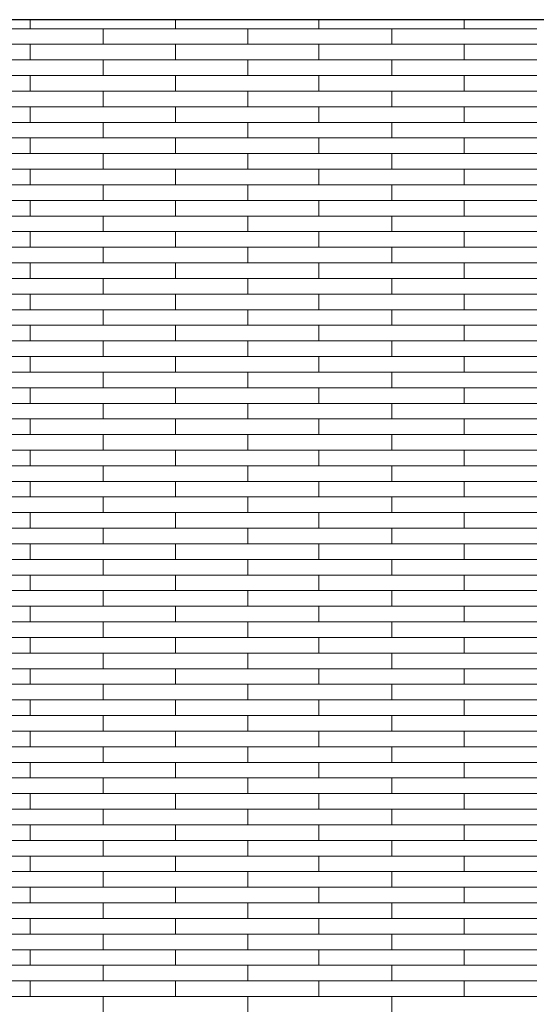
# Model space of a CAD drawing. Header units: millimetres. Extents: x -94445 to -15191, y 1000 to 18261.
# Tile 61 of 108: x -51601 to -50530, y 14720 to 16761. Entities that reach past the tile are written whole.
import ezdxf

# ---------------------------------------------------------------- set-up
doc = ezdxf.new("R2010")
doc.units = ezdxf.units.MM
doc.header["$LTSCALE"] = 0.5
doc.header["$MEASUREMENT"] = 0
doc.linetypes.add('PLINE', pattern=[0])
doc.layers.add('26-- Yttertak', color=7, linetype='Continuous')
doc.layers.add('262- Taktekking', color=7, linetype='Continuous', lineweight=0)

# ---------------------------------------------------------------- blocks, each defined once
blk = doc.blocks.new('*X19')
at = {"layer": '262- Taktekking', "linetype": 'PLINE'}
for p, q in [((-51579.2, 16741.9), (-51579.2, 16760.5)), ((-51277.7, 16741.9), (-51277.7, 16760.5)), ((-50980.7, 16741.9), (-50980.7, 16760.5)), ((-50679.2, 16741.9), (-50679.2, 16760.5)), ((-51726.2, 16741.9), (-51427.7, 16741.9)), ((-51427.7, 16741.9), (-51127.7, 16741.9)), ((-51427.7, 16709.5), (-51427.7, 16741.9)), ((-51127.7, 16709.5), (-51127.7, 16741.9)), ((-51127.7, 16741.9), (-50829.2, 16741.9)), ((-50829.2, 16741.9), (-50529.2, 16741.9)), ((-50829.2, 16709.5), (-50829.2, 16741.9)), ((-51726.2, 16709.5), (-51427.7, 16709.5)), ((-51579.2, 16677.2), (-51579.2, 16709.5)), ((-51427.7, 16709.5), (-51127.7, 16709.5)), ((-51427.7, 16709.5), (-51328.2, 16709.5)), ((-51328.2, 16709.5), (-51129.2, 16709.5)), ((-51277.7, 16677.2), (-51277.7, 16709.5)), ((-51127.7, 16709.5), (-50829.2, 16709.5)), ((-50980.7, 16677.2), (-50980.7, 16709.5)), ((-50829.2, 16709.5), (-50529.2, 16709.5)), ((-50829.2, 16709.5), (-50729.7, 16709.5)), ((-50729.7, 16709.5), (-50530.7, 16709.5)), ((-50679.2, 16677.2), (-50679.2, 16709.5)), ((-51726.2, 16677.2), (-51427.7, 16677.2)), ((-51427.7, 16677.2), (-51127.7, 16677.2)), ((-51427.7, 16644.8), (-51427.7, 16677.2)), ((-51127.7, 16644.8), (-51127.7, 16677.2)), ((-51127.7, 16677.2), (-50829.2, 16677.2)), ((-50829.2, 16677.2), (-50529.2, 16677.2)), ((-50829.2, 16644.8), (-50829.2, 16677.2)), ((-51726.2, 16644.8), (-51427.7, 16644.8)), ((-51579.2, 16612.5), (-51579.2, 16644.8)), ((-51427.7, 16644.8), (-51127.7, 16644.8)), ((-51427.7, 16644.8), (-51328.2, 16644.8)), ((-51328.2, 16644.8), (-51129.2, 16644.8)), ((-51277.7, 16612.5), (-51277.7, 16644.8)), ((-51127.7, 16644.8), (-50829.2, 16644.8)), ((-50980.7, 16612.5), (-50980.7, 16644.8)), ((-50829.2, 16644.8), (-50529.2, 16644.8)), ((-50829.2, 16644.8), (-50729.7, 16644.8)), ((-50729.7, 16644.8), (-50530.7, 16644.8)), ((-50679.2, 16612.5), (-50679.2, 16644.8)), ((-51726.2, 16612.5), (-51427.7, 16612.5)), ((-51427.7, 16612.5), (-51127.7, 16612.5)), ((-51427.7, 16580.1), (-51427.7, 16612.5)), ((-51127.7, 16580.1), (-51127.7, 16612.5)), ((-51127.7, 16612.5), (-50829.2, 16612.5)), ((-50829.2, 16612.5), (-50529.2, 16612.5)), ((-50829.2, 16580.1), (-50829.2, 16612.5)), ((-51726.2, 16580.1), (-51427.7, 16580.1)), ((-51579.2, 16547.8), (-51579.2, 16580.1)), ((-51427.7, 16580.1), (-51127.7, 16580.1)), ((-51427.7, 16580.1), (-51328.2, 16580.1)), ((-51328.2, 16580.1), (-51129.2, 16580.1)), ((-51277.7, 16547.8), (-51277.7, 16580.1)), ((-51127.7, 16580.1), (-50829.2, 16580.1)), ((-50980.7, 16547.8), (-50980.7, 16580.1)), ((-50829.2, 16580.1), (-50529.2, 16580.1)), ((-50829.2, 16580.1), (-50729.7, 16580.1)), ((-50729.7, 16580.1), (-50530.7, 16580.1)), ((-50679.2, 16547.8), (-50679.2, 16580.1)), ((-51726.2, 16547.8), (-51427.7, 16547.8)), ((-51427.7, 16547.8), (-51127.7, 16547.8)), ((-51427.7, 16515.4), (-51427.7, 16547.8)), ((-51127.7, 16515.4), (-51127.7, 16547.8)), ((-51127.7, 16547.8), (-50829.2, 16547.8)), ((-50829.2, 16547.8), (-50529.2, 16547.8)), ((-50829.2, 16515.4), (-50829.2, 16547.8)), ((-51726.2, 16515.4), (-51427.7, 16515.4)), ((-51579.2, 16483.1), (-51579.2, 16515.4)), ((-51427.7, 16515.4), (-51127.7, 16515.4)), ((-51427.7, 16515.4), (-51328.2, 16515.4)), ((-51328.2, 16515.4), (-51129.2, 16515.4)), ((-51277.7, 16483.1), (-51277.7, 16515.4)), ((-51127.7, 16515.4), (-50829.2, 16515.4)), ((-50980.7, 16483.1), (-50980.7, 16515.4)), ((-50829.2, 16515.4), (-50529.2, 16515.4)), ((-50829.2, 16515.4), (-50729.7, 16515.4)), ((-50729.7, 16515.4), (-50530.7, 16515.4)), ((-50679.2, 16483.1), (-50679.2, 16515.4)), ((-51726.2, 16483.1), (-51427.7, 16483.1)), ((-51427.7, 16483.1), (-51127.7, 16483.1)), ((-51427.7, 16450.7), (-51427.7, 16483.1)), ((-51127.7, 16450.7), (-51127.7, 16483.1)), ((-51127.7, 16483.1), (-50829.2, 16483.1)), ((-50829.2, 16483.1), (-50529.2, 16483.1)), ((-50829.2, 16450.7), (-50829.2, 16483.1)), ((-51726.2, 16450.7), (-51427.7, 16450.7)), ((-51579.2, 16418.4), (-51579.2, 16450.7)), ((-51427.7, 16450.7), (-51127.7, 16450.7)), ((-51427.7, 16450.7), (-51328.2, 16450.7)), ((-51328.2, 16450.7), (-51129.2, 16450.7)), ((-51277.7, 16418.4), (-51277.7, 16450.7)), ((-51127.7, 16450.7), (-50829.2, 16450.7)), ((-50980.7, 16418.4), (-50980.7, 16450.7)), ((-50829.2, 16450.7), (-50529.2, 16450.7)), ((-50829.2, 16450.7), (-50729.7, 16450.7)), ((-50729.7, 16450.7), (-50530.7, 16450.7)), ((-50679.2, 16418.4), (-50679.2, 16450.7)), ((-51726.2, 16418.4), (-51427.7, 16418.4)), ((-51427.7, 16418.4), (-51127.7, 16418.4)), ((-51427.7, 16386), (-51427.7, 16418.4)), ((-51127.7, 16386), (-51127.7, 16418.4)), ((-51127.7, 16418.4), (-50829.2, 16418.4)), ((-50829.2, 16418.4), (-50529.2, 16418.4)), ((-50829.2, 16386), (-50829.2, 16418.4)), ((-51726.2, 16386), (-51427.7, 16386)), ((-51579.2, 16353.6), (-51579.2, 16386)), ((-51427.7, 16386), (-51127.7, 16386)), ((-51427.7, 16386), (-51328.2, 16386)), ((-51328.2, 16386), (-51129.2, 16386)), ((-51277.7, 16353.6), (-51277.7, 16386)), ((-51127.7, 16386), (-50829.2, 16386)), ((-50980.7, 16353.6), (-50980.7, 16386)), ((-50829.2, 16386), (-50529.2, 16386)), ((-50829.2, 16386), (-50729.7, 16386)), ((-50729.7, 16386), (-50530.7, 16386)), ((-50679.2, 16353.6), (-50679.2, 16386)), ((-51726.2, 16353.6), (-51427.7, 16353.6)), ((-51427.7, 16353.6), (-51127.7, 16353.6)), ((-51427.7, 16321.3), (-51427.7, 16353.6)), ((-51127.7, 16321.3), (-51127.7, 16353.6)), ((-51127.7, 16353.6), (-50829.2, 16353.6)), ((-50829.2, 16353.6), (-50529.2, 16353.6)), ((-50829.2, 16321.3), (-50829.2, 16353.6)), ((-51726.2, 16321.3), (-51427.7, 16321.3)), ((-51579.2, 16288.9), (-51579.2, 16321.3)), ((-51427.7, 16321.3), (-51127.7, 16321.3)), ((-51427.7, 16321.3), (-51328.2, 16321.3)), ((-51328.2, 16321.3), (-51129.2, 16321.3)), ((-51277.7, 16288.9), (-51277.7, 16321.3)), ((-51127.7, 16321.3), (-50829.2, 16321.3)), ((-50980.7, 16288.9), (-50980.7, 16321.3)), ((-50829.2, 16321.3), (-50529.2, 16321.3)), ((-50829.2, 16321.3), (-50729.7, 16321.3)), ((-50729.7, 16321.3), (-50530.7, 16321.3)), ((-50679.2, 16288.9), (-50679.2, 16321.3)), ((-51726.2, 16288.9), (-51427.7, 16288.9)), ((-51427.7, 16288.9), (-51127.7, 16288.9)), ((-51427.7, 16256.6), (-51427.7, 16288.9)), ((-51127.7, 16256.6), (-51127.7, 16288.9)), ((-51127.7, 16288.9), (-50829.2, 16288.9)), ((-50829.2, 16288.9), (-50529.2, 16288.9)), ((-50829.2, 16256.6), (-50829.2, 16288.9)), ((-51726.2, 16256.6), (-51427.7, 16256.6)), ((-51579.2, 16224.2), (-51579.2, 16256.6)), ((-51427.7, 16256.6), (-51127.7, 16256.6)), ((-51427.7, 16256.6), (-51328.2, 16256.6)), ((-51328.2, 16256.6), (-51129.2, 16256.6)), ((-51277.7, 16224.2), (-51277.7, 16256.6)), ((-51127.7, 16256.6), (-50829.2, 16256.6)), ((-50980.7, 16224.2), (-50980.7, 16256.6)), ((-50829.2, 16256.6), (-50529.2, 16256.6)), ((-50829.2, 16256.6), (-50729.7, 16256.6)), ((-50729.7, 16256.6), (-50530.7, 16256.6)), ((-50679.2, 16224.2), (-50679.2, 16256.6)), ((-51726.2, 16224.2), (-51427.7, 16224.2)), ((-51427.7, 16224.2), (-51127.7, 16224.2)), ((-51427.7, 16191.9), (-51427.7, 16224.2)), ((-51127.7, 16191.9), (-51127.7, 16224.2)), ((-51127.7, 16224.2), (-50829.2, 16224.2)), ((-50829.2, 16224.2), (-50529.2, 16224.2)), ((-50829.2, 16191.9), (-50829.2, 16224.2)), ((-51726.2, 16191.9), (-51427.7, 16191.9)), ((-51579.2, 16159.5), (-51579.2, 16191.9)), ((-51427.7, 16191.9), (-51127.7, 16191.9)), ((-51427.7, 16191.9), (-51328.2, 16191.9)), ((-51328.2, 16191.9), (-51129.2, 16191.9)), ((-51277.7, 16159.5), (-51277.7, 16191.9)), ((-51127.7, 16191.9), (-50829.2, 16191.9)), ((-50980.7, 16159.5), (-50980.7, 16191.9)), ((-50829.2, 16191.9), (-50529.2, 16191.9)), ((-50829.2, 16191.9), (-50729.7, 16191.9)), ((-50729.7, 16191.9), (-50530.7, 16191.9)), ((-50679.2, 16159.5), (-50679.2, 16191.9)), ((-51726.2, 16159.5), (-51427.7, 16159.5)), ((-51427.7, 16159.5), (-51127.7, 16159.5)), ((-51427.7, 16127.2), (-51427.7, 16159.5)), ((-51127.7, 16127.2), (-51127.7, 16159.5)), ((-51127.7, 16159.5), (-50829.2, 16159.5)), ((-50829.2, 16159.5), (-50529.2, 16159.5)), ((-50829.2, 16127.2), (-50829.2, 16159.5)), ((-51726.2, 16127.2), (-51427.7, 16127.2)), ((-51579.2, 16094.8), (-51579.2, 16127.2)), ((-51427.7, 16127.2), (-51127.7, 16127.2)), ((-51427.7, 16127.2), (-51328.2, 16127.2)), ((-51328.2, 16127.2), (-51129.2, 16127.2)), ((-51277.7, 16094.8), (-51277.7, 16127.2)), ((-51127.7, 16127.2), (-50829.2, 16127.2)), ((-50980.7, 16094.8), (-50980.7, 16127.2)), ((-50829.2, 16127.2), (-50529.2, 16127.2)), ((-50829.2, 16127.2), (-50729.7, 16127.2)), ((-50729.7, 16127.2), (-50530.7, 16127.2)), ((-50679.2, 16094.8), (-50679.2, 16127.2)), ((-51726.2, 16094.8), (-51427.7, 16094.8)), ((-51427.7, 16094.8), (-51127.7, 16094.8)), ((-51427.7, 16062.5), (-51427.7, 16094.8)), ((-51127.7, 16062.5), (-51127.7, 16094.8)), ((-51127.7, 16094.8), (-50829.2, 16094.8)), ((-50829.2, 16094.8), (-50529.2, 16094.8)), ((-50829.2, 16062.5), (-50829.2, 16094.8)), ((-51726.2, 16062.5), (-51427.7, 16062.5)), ((-51579.2, 16030.1), (-51579.2, 16062.5)), ((-51427.7, 16062.5), (-51127.7, 16062.5)), ((-51427.7, 16062.5), (-51328.2, 16062.5)), ((-51328.2, 16062.5), (-51129.2, 16062.5)), ((-51277.7, 16030.1), (-51277.7, 16062.5)), ((-51127.7, 16062.5), (-50829.2, 16062.5)), ((-50980.7, 16030.1), (-50980.7, 16062.5)), ((-50829.2, 16062.5), (-50529.2, 16062.5)), ((-50829.2, 16062.5), (-50729.7, 16062.5)), ((-50729.7, 16062.5), (-50530.7, 16062.5)), ((-50679.2, 16030.1), (-50679.2, 16062.5)), ((-51726.2, 16030.1), (-51427.7, 16030.1)), ((-51427.7, 16030.1), (-51127.7, 16030.1)), ((-51427.7, 15997.8), (-51427.7, 16030.1)), ((-51127.7, 15997.8), (-51127.7, 16030.1)), ((-51127.7, 16030.1), (-50829.2, 16030.1)), ((-50829.2, 16030.1), (-50529.2, 16030.1)), ((-50829.2, 15997.8), (-50829.2, 16030.1)), ((-51726.2, 15997.8), (-51427.7, 15997.8)), ((-51579.2, 15965.4), (-51579.2, 15997.8)), ((-51427.7, 15997.8), (-51127.7, 15997.8)), ((-51427.7, 15997.8), (-51328.2, 15997.8)), ((-51328.2, 15997.8), (-51129.2, 15997.8)), ((-51277.7, 15965.4), (-51277.7, 15997.8)), ((-51127.7, 15997.8), (-50829.2, 15997.8)), ((-50980.7, 15965.4), (-50980.7, 15997.8)), ((-50829.2, 15997.8), (-50529.2, 15997.8)), ((-50829.2, 15997.8), (-50729.7, 15997.8)), ((-50729.7, 15997.8), (-50530.7, 15997.8)), ((-50679.2, 15965.4), (-50679.2, 15997.8)), ((-51726.2, 15965.4), (-51427.7, 15965.4)), ((-51427.7, 15965.4), (-51127.7, 15965.4)), ((-51427.7, 15933.1), (-51427.7, 15965.4)), ((-51127.7, 15933.1), (-51127.7, 15965.4)), ((-51127.7, 15965.4), (-50829.2, 15965.4)), ((-50829.2, 15965.4), (-50529.2, 15965.4)), ((-50829.2, 15933.1), (-50829.2, 15965.4)), ((-51726.2, 15933.1), (-51427.7, 15933.1)), ((-51579.2, 15900.7), (-51579.2, 15933.1)), ((-51427.7, 15933.1), (-51127.7, 15933.1)), ((-51427.7, 15933.1), (-51328.2, 15933.1)), ((-51328.2, 15933.1), (-51129.2, 15933.1)), ((-51277.7, 15900.7), (-51277.7, 15933.1)), ((-51127.7, 15933.1), (-50829.2, 15933.1)), ((-50980.7, 15900.7), (-50980.7, 15933.1)), ((-50829.2, 15933.1), (-50529.2, 15933.1)), ((-50829.2, 15933.1), (-50729.7, 15933.1)), ((-50729.7, 15933.1), (-50530.7, 15933.1)), ((-50679.2, 15900.7), (-50679.2, 15933.1)), ((-51726.2, 15900.7), (-51427.7, 15900.7)), ((-51427.7, 15900.7), (-51127.7, 15900.7)), ((-51427.7, 15868.4), (-51427.7, 15900.7)), ((-51127.7, 15868.4), (-51127.7, 15900.7)), ((-51127.7, 15900.7), (-50829.2, 15900.7)), ((-50829.2, 15900.7), (-50529.2, 15900.7)), ((-50829.2, 15868.4), (-50829.2, 15900.7)), ((-51726.2, 15868.4), (-51427.7, 15868.4)), ((-51579.2, 15836), (-51579.2, 15868.4)), ((-51427.7, 15868.4), (-51127.7, 15868.4)), ((-51427.7, 15868.4), (-51328.2, 15868.4)), ((-51328.2, 15868.4), (-51129.2, 15868.4)), ((-51277.7, 15836), (-51277.7, 15868.4)), ((-51127.7, 15868.4), (-50829.2, 15868.4)), ((-50980.7, 15836), (-50980.7, 15868.4)), ((-50829.2, 15868.4), (-50529.2, 15868.4)), ((-50829.2, 15868.4), (-50729.7, 15868.4)), ((-50729.7, 15868.4), (-50530.7, 15868.4)), ((-50679.2, 15836), (-50679.2, 15868.4)), ((-51726.2, 15836), (-51427.7, 15836)), ((-51427.7, 15836), (-51127.7, 15836)), ((-51427.7, 15803.7), (-51427.7, 15836)), ((-51127.7, 15803.7), (-51127.7, 15836)), ((-51127.7, 15836), (-50829.2, 15836)), ((-50829.2, 15836), (-50529.2, 15836)), ((-50829.2, 15803.7), (-50829.2, 15836)), ((-51726.2, 15803.7), (-51427.7, 15803.7)), ((-51579.2, 15771.3), (-51579.2, 15803.7)), ((-51427.7, 15803.7), (-51127.7, 15803.7)), ((-51427.7, 15803.7), (-51328.2, 15803.7)), ((-51328.2, 15803.7), (-51129.2, 15803.7)), ((-51277.7, 15771.3), (-51277.7, 15803.7)), ((-51127.7, 15803.7), (-50829.2, 15803.7)), ((-50980.7, 15771.3), (-50980.7, 15803.7)), ((-50829.2, 15803.7), (-50529.2, 15803.7)), ((-50829.2, 15803.7), (-50729.7, 15803.7)), ((-50729.7, 15803.7), (-50530.7, 15803.7)), ((-50679.2, 15771.3), (-50679.2, 15803.7)), ((-51726.2, 15771.3), (-51427.7, 15771.3)), ((-51427.7, 15771.3), (-51127.7, 15771.3)), ((-51427.7, 15739), (-51427.7, 15771.3)), ((-51127.7, 15739), (-51127.7, 15771.3)), ((-51127.7, 15771.3), (-50829.2, 15771.3)), ((-50829.2, 15771.3), (-50529.2, 15771.3)), ((-50829.2, 15739), (-50829.2, 15771.3)), ((-51726.2, 15739), (-51427.7, 15739)), ((-51579.2, 15706.6), (-51579.2, 15739)), ((-51427.7, 15739), (-51127.7, 15739)), ((-51427.7, 15739), (-51328.2, 15739)), ((-51328.2, 15739), (-51129.2, 15739)), ((-51277.7, 15706.6), (-51277.7, 15739)), ((-51127.7, 15739), (-50829.2, 15739)), ((-50980.7, 15706.6), (-50980.7, 15739)), ((-50829.2, 15739), (-50529.2, 15739)), ((-50829.2, 15739), (-50729.7, 15739)), ((-50729.7, 15739), (-50530.7, 15739)), ((-50679.2, 15706.6), (-50679.2, 15739)), ((-51726.2, 15706.6), (-51427.7, 15706.6)), ((-51427.7, 15706.6), (-51127.7, 15706.6)), ((-51427.7, 15674.2), (-51427.7, 15706.6)), ((-51127.7, 15674.2), (-51127.7, 15706.6)), ((-51127.7, 15706.6), (-50829.2, 15706.6)), ((-50829.2, 15706.6), (-50529.2, 15706.6)), ((-50829.2, 15674.2), (-50829.2, 15706.6)), ((-51726.2, 15674.2), (-51427.7, 15674.2)), ((-51579.2, 15641.9), (-51579.2, 15674.2)), ((-51427.7, 15674.2), (-51127.7, 15674.2)), ((-51427.7, 15674.2), (-51328.2, 15674.2)), ((-51328.2, 15674.2), (-51129.2, 15674.2)), ((-51277.7, 15641.9), (-51277.7, 15674.2)), ((-51127.7, 15674.2), (-50829.2, 15674.2)), ((-50980.7, 15641.9), (-50980.7, 15674.2)), ((-50829.2, 15674.2), (-50529.2, 15674.2)), ((-50829.2, 15674.2), (-50729.7, 15674.2)), ((-50729.7, 15674.2), (-50530.7, 15674.2)), ((-50679.2, 15641.9), (-50679.2, 15674.2)), ((-51726.2, 15641.9), (-51427.7, 15641.9)), ((-51427.7, 15641.9), (-51127.7, 15641.9)), ((-51427.7, 15609.5), (-51427.7, 15641.9)), ((-51127.7, 15609.5), (-51127.7, 15641.9)), ((-51127.7, 15641.9), (-50829.2, 15641.9)), ((-50829.2, 15641.9), (-50529.2, 15641.9)), ((-50829.2, 15609.5), (-50829.2, 15641.9)), ((-51726.2, 15609.5), (-51427.7, 15609.5)), ((-51579.2, 15577.2), (-51579.2, 15609.5)), ((-51427.7, 15609.5), (-51127.7, 15609.5)), ((-51427.7, 15609.5), (-51328.2, 15609.5)), ((-51328.2, 15609.5), (-51129.2, 15609.5)), ((-51277.7, 15577.2), (-51277.7, 15609.5)), ((-51127.7, 15609.5), (-50829.2, 15609.5)), ((-50980.7, 15577.2), (-50980.7, 15609.5)), ((-50829.2, 15609.5), (-50529.2, 15609.5)), ((-50829.2, 15609.5), (-50729.7, 15609.5)), ((-50729.7, 15609.5), (-50530.7, 15609.5)), ((-50679.2, 15577.2), (-50679.2, 15609.5)), ((-51726.2, 15577.2), (-51427.7, 15577.2)), ((-51427.7, 15577.2), (-51127.7, 15577.2)), ((-51427.7, 15544.8), (-51427.7, 15577.2)), ((-51127.7, 15544.8), (-51127.7, 15577.2)), ((-51127.7, 15577.2), (-50829.2, 15577.2)), ((-50829.2, 15577.2), (-50529.2, 15577.2)), ((-50829.2, 15544.8), (-50829.2, 15577.2)), ((-51726.2, 15544.8), (-51427.7, 15544.8)), ((-51579.2, 15512.5), (-51579.2, 15544.8)), ((-51427.7, 15544.8), (-51127.7, 15544.8)), ((-51427.7, 15544.8), (-51328.2, 15544.8)), ((-51328.2, 15544.8), (-51129.2, 15544.8)), ((-51277.7, 15512.5), (-51277.7, 15544.8)), ((-51127.7, 15544.8), (-50829.2, 15544.8)), ((-50980.7, 15512.5), (-50980.7, 15544.8)), ((-50829.2, 15544.8), (-50529.2, 15544.8)), ((-50829.2, 15544.8), (-50729.7, 15544.8)), ((-50729.7, 15544.8), (-50530.7, 15544.8)), ((-50679.2, 15512.5), (-50679.2, 15544.8)), ((-51726.2, 15512.5), (-51427.7, 15512.5)), ((-51427.7, 15512.5), (-51127.7, 15512.5)), ((-51427.7, 15480.1), (-51427.7, 15512.5)), ((-51127.7, 15480.1), (-51127.7, 15512.5)), ((-51127.7, 15512.5), (-50829.2, 15512.5)), ((-50829.2, 15512.5), (-50529.2, 15512.5)), ((-50829.2, 15480.1), (-50829.2, 15512.5)), ((-51726.2, 15480.1), (-51427.7, 15480.1)), ((-51579.2, 15447.8), (-51579.2, 15480.1)), ((-51427.7, 15480.1), (-51127.7, 15480.1)), ((-51427.7, 15480.1), (-51328.2, 15480.1)), ((-51328.2, 15480.1), (-51129.2, 15480.1)), ((-51277.7, 15447.8), (-51277.7, 15480.1)), ((-51127.7, 15480.1), (-50829.2, 15480.1)), ((-50980.7, 15447.8), (-50980.7, 15480.1)), ((-50829.2, 15480.1), (-50529.2, 15480.1)), ((-50829.2, 15480.1), (-50729.7, 15480.1)), ((-50729.7, 15480.1), (-50530.7, 15480.1)), ((-50679.2, 15447.8), (-50679.2, 15480.1)), ((-51726.2, 15447.8), (-51427.7, 15447.8)), ((-51427.7, 15447.8), (-51127.7, 15447.8)), ((-51427.7, 15415.4), (-51427.7, 15447.8)), ((-51127.7, 15415.4), (-51127.7, 15447.8)), ((-51127.7, 15447.8), (-50829.2, 15447.8)), ((-50829.2, 15447.8), (-50529.2, 15447.8)), ((-50829.2, 15415.4), (-50829.2, 15447.8)), ((-51726.2, 15415.4), (-51427.7, 15415.4)), ((-51579.2, 15383.1), (-51579.2, 15415.4)), ((-51427.7, 15415.4), (-51127.7, 15415.4)), ((-51427.7, 15415.4), (-51328.2, 15415.4)), ((-51328.2, 15415.4), (-51129.2, 15415.4)), ((-51277.7, 15383.1), (-51277.7, 15415.4)), ((-51127.7, 15415.4), (-50829.2, 15415.4)), ((-50980.7, 15383.1), (-50980.7, 15415.4)), ((-50829.2, 15415.4), (-50529.2, 15415.4)), ((-50829.2, 15415.4), (-50729.7, 15415.4)), ((-50729.7, 15415.4), (-50530.7, 15415.4)), ((-50679.2, 15383.1), (-50679.2, 15415.4)), ((-51726.2, 15383.1), (-51427.7, 15383.1)), ((-51427.7, 15383.1), (-51127.7, 15383.1)), ((-51427.7, 15350.7), (-51427.7, 15383.1)), ((-51127.7, 15350.7), (-51127.7, 15383.1)), ((-51127.7, 15383.1), (-50829.2, 15383.1)), ((-50829.2, 15383.1), (-50529.2, 15383.1)), ((-50829.2, 15350.7), (-50829.2, 15383.1)), ((-51726.2, 15350.7), (-51427.7, 15350.7)), ((-51579.2, 15318.4), (-51579.2, 15350.7)), ((-51427.7, 15350.7), (-51127.7, 15350.7)), ((-51427.7, 15350.7), (-51328.2, 15350.7)), ((-51328.2, 15350.7), (-51129.2, 15350.7)), ((-51277.7, 15318.4), (-51277.7, 15350.7)), ((-51127.7, 15350.7), (-50829.2, 15350.7)), ((-50980.7, 15318.4), (-50980.7, 15350.7)), ((-50829.2, 15350.7), (-50529.2, 15350.7)), ((-50829.2, 15350.7), (-50729.7, 15350.7)), ((-50729.7, 15350.7), (-50530.7, 15350.7)), ((-50679.2, 15318.4), (-50679.2, 15350.7)), ((-51726.2, 15318.4), (-51427.7, 15318.4)), ((-51427.7, 15318.4), (-51127.7, 15318.4)), ((-51427.7, 15286), (-51427.7, 15318.4)), ((-51127.7, 15286), (-51127.7, 15318.4)), ((-51127.7, 15318.4), (-50829.2, 15318.4)), ((-50829.2, 15318.4), (-50529.2, 15318.4)), ((-50829.2, 15286), (-50829.2, 15318.4)), ((-51726.2, 15286), (-51427.7, 15286)), ((-51579.2, 15253.7), (-51579.2, 15286)), ((-51427.7, 15286), (-51127.7, 15286)), ((-51427.7, 15286), (-51328.2, 15286)), ((-51328.2, 15286), (-51129.2, 15286)), ((-51277.7, 15253.7), (-51277.7, 15286)), ((-51127.7, 15286), (-50829.2, 15286)), ((-50980.7, 15253.7), (-50980.7, 15286)), ((-50829.2, 15286), (-50529.2, 15286)), ((-50829.2, 15286), (-50729.7, 15286)), ((-50729.7, 15286), (-50530.7, 15286)), ((-50679.2, 15253.7), (-50679.2, 15286)), ((-51726.2, 15253.7), (-51427.7, 15253.7)), ((-51427.7, 15253.7), (-51127.7, 15253.7)), ((-51427.7, 15221.3), (-51427.7, 15253.7)), ((-51127.7, 15221.3), (-51127.7, 15253.7)), ((-51127.7, 15253.7), (-50829.2, 15253.7)), ((-50829.2, 15253.7), (-50529.2, 15253.7)), ((-50829.2, 15221.3), (-50829.2, 15253.7)), ((-51726.2, 15221.3), (-51427.7, 15221.3)), ((-51579.2, 15189), (-51579.2, 15221.3)), ((-51427.7, 15221.3), (-51127.7, 15221.3)), ((-51427.7, 15221.3), (-51328.2, 15221.3)), ((-51328.2, 15221.3), (-51129.2, 15221.3)), ((-51277.7, 15189), (-51277.7, 15221.3)), ((-51127.7, 15221.3), (-50829.2, 15221.3)), ((-50980.7, 15189), (-50980.7, 15221.3)), ((-50829.2, 15221.3), (-50529.2, 15221.3)), ((-50829.2, 15221.3), (-50729.7, 15221.3)), ((-50729.7, 15221.3), (-50530.7, 15221.3)), ((-50679.2, 15189), (-50679.2, 15221.3)), ((-51726.2, 15189), (-51427.7, 15189)), ((-51427.7, 15189), (-51127.7, 15189)), ((-51427.7, 15156.6), (-51427.7, 15189)), ((-51127.7, 15156.6), (-51127.7, 15189)), ((-51127.7, 15189), (-50829.2, 15189)), ((-50829.2, 15189), (-50529.2, 15189)), ((-50829.2, 15156.6), (-50829.2, 15189)), ((-51726.2, 15156.6), (-51427.7, 15156.6)), ((-51579.2, 15124.3), (-51579.2, 15156.6)), ((-51427.7, 15156.6), (-51127.7, 15156.6)), ((-51427.7, 15156.6), (-51328.2, 15156.6)), ((-51328.2, 15156.6), (-51129.2, 15156.6)), ((-51277.7, 15124.3), (-51277.7, 15156.6)), ((-51127.7, 15156.6), (-50829.2, 15156.6)), ((-50980.7, 15124.3), (-50980.7, 15156.6)), ((-50829.2, 15156.6), (-50529.2, 15156.6)), ((-50829.2, 15156.6), (-50729.7, 15156.6)), ((-50729.7, 15156.6), (-50530.7, 15156.6)), ((-50679.2, 15124.3), (-50679.2, 15156.6)), ((-51726.2, 15124.3), (-51427.7, 15124.3)), ((-51427.7, 15124.3), (-51127.7, 15124.3)), ((-51427.7, 15091.9), (-51427.7, 15124.3)), ((-51127.7, 15091.9), (-51127.7, 15124.3)), ((-51127.7, 15124.3), (-50829.2, 15124.3)), ((-50829.2, 15124.3), (-50529.2, 15124.3)), ((-50829.2, 15091.9), (-50829.2, 15124.3)), ((-51726.2, 15091.9), (-51427.7, 15091.9)), ((-51579.2, 15059.6), (-51579.2, 15091.9)), ((-51427.7, 15091.9), (-51127.7, 15091.9)), ((-51427.7, 15091.9), (-51328.2, 15091.9)), ((-51328.2, 15091.9), (-51129.2, 15091.9)), ((-51277.7, 15059.6), (-51277.7, 15091.9)), ((-51127.7, 15091.9), (-50829.2, 15091.9)), ((-50980.7, 15059.6), (-50980.7, 15091.9)), ((-50829.2, 15091.9), (-50529.2, 15091.9)), ((-50829.2, 15091.9), (-50729.7, 15091.9)), ((-50729.7, 15091.9), (-50530.7, 15091.9)), ((-50679.2, 15059.6), (-50679.2, 15091.9)), ((-51726.2, 15059.6), (-51427.7, 15059.6)), ((-51427.7, 15059.6), (-51127.7, 15059.6)), ((-51427.7, 15027.2), (-51427.7, 15059.6)), ((-51127.7, 15027.2), (-51127.7, 15059.6)), ((-51127.7, 15059.6), (-50829.2, 15059.6)), ((-50829.2, 15059.6), (-50529.2, 15059.6)), ((-50829.2, 15027.2), (-50829.2, 15059.6)), ((-51726.2, 15027.2), (-51427.7, 15027.2)), ((-51579.2, 14994.8), (-51579.2, 15027.2)), ((-51427.7, 15027.2), (-51127.7, 15027.2)), ((-51427.7, 15027.2), (-51328.2, 15027.2)), ((-51328.2, 15027.2), (-51129.2, 15027.2)), ((-51277.7, 14994.8), (-51277.7, 15027.2)), ((-51127.7, 15027.2), (-50829.2, 15027.2)), ((-50980.7, 14994.8), (-50980.7, 15027.2)), ((-50829.2, 15027.2), (-50529.2, 15027.2)), ((-50829.2, 15027.2), (-50729.7, 15027.2)), ((-50729.7, 15027.2), (-50530.7, 15027.2)), ((-50679.2, 14994.8), (-50679.2, 15027.2)), ((-51726.2, 14994.8), (-51427.7, 14994.8)), ((-51427.7, 14994.8), (-51127.7, 14994.8)), ((-51427.7, 14962.5), (-51427.7, 14994.8)), ((-51127.7, 14962.5), (-51127.7, 14994.8)), ((-51127.7, 14994.8), (-50829.2, 14994.8)), ((-50829.2, 14994.8), (-50529.2, 14994.8)), ((-50829.2, 14962.5), (-50829.2, 14994.8)), ((-51726.2, 14962.5), (-51427.7, 14962.5)), ((-51579.2, 14930.1), (-51579.2, 14962.5)), ((-51427.7, 14962.5), (-51127.7, 14962.5)), ((-51427.7, 14962.5), (-51328.2, 14962.5)), ((-51328.2, 14962.5), (-51129.2, 14962.5)), ((-51277.7, 14930.1), (-51277.7, 14962.5)), ((-51127.7, 14962.5), (-50829.2, 14962.5)), ((-50980.7, 14930.1), (-50980.7, 14962.5)), ((-50829.2, 14962.5), (-50529.2, 14962.5)), ((-50829.2, 14962.5), (-50729.7, 14962.5)), ((-50729.7, 14962.5), (-50530.7, 14962.5)), ((-50679.2, 14930.1), (-50679.2, 14962.5)), ((-51726.2, 14930.1), (-51427.7, 14930.1)), ((-51427.7, 14930.1), (-51127.7, 14930.1)), ((-51427.7, 14897.8), (-51427.7, 14930.1)), ((-51127.7, 14897.8), (-51127.7, 14930.1)), ((-51127.7, 14930.1), (-50829.2, 14930.1)), ((-50829.2, 14930.1), (-50529.2, 14930.1)), ((-50829.2, 14897.8), (-50829.2, 14930.1)), ((-51726.2, 14897.8), (-51427.7, 14897.8)), ((-51579.2, 14865.4), (-51579.2, 14897.8)), ((-51427.7, 14897.8), (-51127.7, 14897.8)), ((-51427.7, 14897.8), (-51328.2, 14897.8)), ((-51328.2, 14897.8), (-51129.2, 14897.8)), ((-51277.7, 14865.4), (-51277.7, 14897.8)), ((-51127.7, 14897.8), (-50829.2, 14897.8)), ((-50980.7, 14865.4), (-50980.7, 14897.8)), ((-50829.2, 14897.8), (-50529.2, 14897.8)), ((-50829.2, 14897.8), (-50729.7, 14897.8)), ((-50729.7, 14897.8), (-50530.7, 14897.8)), ((-50679.2, 14865.4), (-50679.2, 14897.8)), ((-51726.2, 14865.4), (-51427.7, 14865.4)), ((-51427.7, 14865.4), (-51127.7, 14865.4)), ((-51427.7, 14833.1), (-51427.7, 14865.4)), ((-51127.7, 14833.1), (-51127.7, 14865.4)), ((-51127.7, 14865.4), (-50829.2, 14865.4)), ((-50829.2, 14865.4), (-50529.2, 14865.4)), ((-50829.2, 14833.1), (-50829.2, 14865.4)), ((-51726.2, 14833.1), (-51427.7, 14833.1)), ((-51579.2, 14800.7), (-51579.2, 14833.1)), ((-51427.7, 14833.1), (-51127.7, 14833.1)), ((-51427.7, 14833.1), (-51328.2, 14833.1)), ((-51328.2, 14833.1), (-51129.2, 14833.1)), ((-51277.7, 14800.7), (-51277.7, 14833.1)), ((-51127.7, 14833.1), (-50829.2, 14833.1)), ((-50980.7, 14800.7), (-50980.7, 14833.1)), ((-50829.2, 14833.1), (-50529.2, 14833.1)), ((-50829.2, 14833.1), (-50729.7, 14833.1)), ((-50729.7, 14833.1), (-50530.7, 14833.1)), ((-50679.2, 14800.7), (-50679.2, 14833.1)), ((-51726.2, 14800.7), (-51427.7, 14800.7)), ((-51427.7, 14800.7), (-51127.7, 14800.7)), ((-51427.7, 14768.4), (-51427.7, 14800.7)), ((-51127.7, 14768.4), (-51127.7, 14800.7)), ((-51127.7, 14800.7), (-50829.2, 14800.7)), ((-50829.2, 14800.7), (-50529.2, 14800.7)), ((-50829.2, 14768.4), (-50829.2, 14800.7)), ((-51726.2, 14768.4), (-51427.7, 14768.4)), ((-51579.2, 14736), (-51579.2, 14768.4)), ((-51427.7, 14768.4), (-51127.7, 14768.4)), ((-51427.7, 14768.4), (-51328.2, 14768.4)), ((-51328.2, 14768.4), (-51129.2, 14768.4)), ((-51277.7, 14736), (-51277.7, 14768.4)), ((-51127.7, 14768.4), (-50829.2, 14768.4)), ((-50980.7, 14736), (-50980.7, 14768.4)), ((-50829.2, 14768.4), (-50529.2, 14768.4)), ((-50829.2, 14768.4), (-50729.7, 14768.4)), ((-50729.7, 14768.4), (-50530.7, 14768.4)), ((-50679.2, 14736), (-50679.2, 14768.4)), ((-51726.2, 14736), (-51427.7, 14736)), ((-51427.7, 14736), (-51127.7, 14736)), ((-51427.7, 14703.7), (-51427.7, 14736)), ((-51127.7, 14703.7), (-51127.7, 14736)), ((-51127.7, 14736), (-50829.2, 14736)), ((-50829.2, 14736), (-50529.2, 14736)), ((-50829.2, 14703.7), (-50829.2, 14736))]:
    blk.add_line(p, q, dxfattribs=at)

msp = doc.modelspace()

# ---------------------------------------------------------------- linework, layer by layer
at = {"layer": '26-- Yttertak', "linetype": 'PLINE'}
msp.add_line((-28486.8, 16760.5), (-73572.2, 16760.5), dxfattribs=at)

# ---------------------------------------------------------------- block references
at = {"layer": '26-- Yttertak'}
msp.add_blockref('*X19', (0, 0), dxfattribs=at)

doc.saveas('drawing.dxf')
